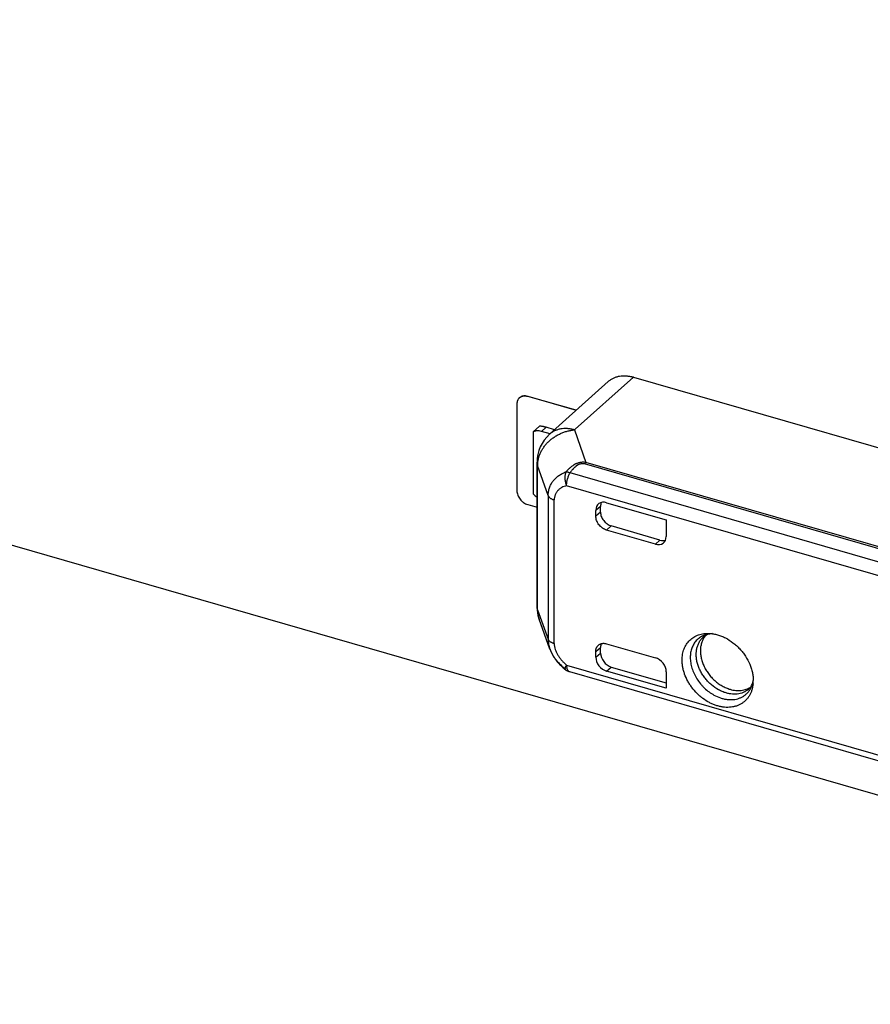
# Model space of a CAD drawing. Header units: millimetres. Extents: x 0 to 210, y 0 to 297.
# Tile 25 of 41: x 82 to 89, y 219 to 227. Entities that reach past the tile are written whole.
import ezdxf

# ---------------------------------------------------------------- set-up
doc = ezdxf.new("R2010")
doc.units = ezdxf.units.MM
doc.header["$LTSCALE"] = 19.36
doc.layers.get('0').update_dxf_attribs({"linetype": 'CONTINUOUS'})

msp = doc.modelspace()

# ---------------------------------------------------------------- linework, layer by layer
at = {"color": 7, "linetype": 'Continuous'}
for p, q in [((94.6142, 218.7753), (67.3344, 226.6503)), ((85.932, 223.5763), (85.932, 222.8835)), ((86.0186, 223.6379), (86.0189, 223.6381)), ((86.4063, 223.526), (86.0186, 223.6379)), ((86.0189, 223.6381), (86.4065, 223.5262)), ((86.0186, 222.7719), (86.0934, 222.7503))]:
    msp.add_line(p, q, dxfattribs=at)
at = {"color": 6, "linetype": 'Continuous'}
for p, q in [((86.1928, 223.3341), (86.6628, 223.7567)), ((86.3979, 223.3749), (86.8632, 223.7913)), ((86.8632, 223.7913), (90.9536, 222.6105)), ((85.9535, 223.6272), (85.9534, 223.6271)), ((86.113, 223.3981), (86.063, 223.3548)), ((86.063, 223.3548), (86.063, 222.8568)), ((86.1969, 223.3378), (86.1279, 223.3577)), ((86.2333, 223.3705), (86.1654, 223.3901)), ((86.0934, 221.9563), (86.0934, 223.111)), ((86.6495, 222.7873), (87.1258, 222.6498)), ((86.5629, 222.68), (86.5629, 222.7257)), ((86.6004, 222.7125), (86.6004, 222.7579)), ((87.1258, 222.6498), (87.1258, 222.5175)), ((87.0392, 222.4559), (86.6495, 222.5684)), ((87.0756, 222.4887), (86.687, 222.6009)), ((86.1961, 221.6166), (86.1107, 221.856)), ((86.6004, 221.5845), (86.6004, 221.63)), ((86.6495, 221.6591), (87.0392, 221.5466)), ((86.5629, 221.5518), (86.5629, 221.5975)), ((86.687, 221.4729), (87.1258, 221.3462)), ((86.3513, 221.4363), (89.6068, 220.4965)), ((87.1258, 221.3027), (86.6495, 221.4402)), ((87.1258, 221.435), (87.1258, 221.3027))]:
    msp.add_line(p, q, dxfattribs=at)
at = {"color": 9, "linetype": 'Continuous'}
for p, q in [((86.1279, 223.3577), (86.1654, 223.3901)), ((86.3921, 223.3697), (86.3979, 223.3749)), ((86.3921, 223.3697), (86.4828, 223.1096)), ((90.7212, 221.8861), (86.4828, 223.1096)), ((86.182, 222.8439), (86.098, 223.085)), ((86.098, 221.9302), (86.098, 223.085)), ((89.6187, 222.0834), (86.3568, 223.025)), ((90.7103, 221.8743), (86.4718, 223.0979)), ((89.5657, 221.9891), (86.3291, 222.9234)), ((86.182, 222.8439), (86.182, 221.6947)), ((86.2305, 221.6601), (86.2305, 222.8093)), ((86.6004, 222.7579), (86.5629, 222.7257)), ((86.6004, 222.7125), (86.5629, 222.68)), ((86.6495, 222.5684), (86.687, 222.6009)), ((87.0392, 222.4559), (87.0756, 222.4887)), ((86.098, 221.9302), (86.182, 221.6947)), ((86.1961, 221.6166), (86.1962, 221.6163)), ((86.5629, 221.5975), (86.6004, 221.63)), ((86.5629, 221.5518), (86.6004, 221.5845)), ((86.3291, 221.4891), (89.5657, 220.5547)), ((86.6495, 221.4402), (86.687, 221.4729))]:
    msp.add_line(p, q, dxfattribs=at)
at = {"color": 6, "linetype": 'Continuous'}
msp.add_lwpolyline([(86.1962, 221.6163), (86.1968, 221.6148), (86.1977, 221.6122), (86.1987, 221.6096), (86.1997, 221.607), (86.2008, 221.6044), (86.2018, 221.6019), (86.2029, 221.5993), (86.2041, 221.5967), (86.2052, 221.5941), (86.2064, 221.5915), (86.2076, 221.5889), (86.2088, 221.5863), (86.2101, 221.5838), (86.2114, 221.5812), (86.2127, 221.5786), (86.214, 221.576), (86.2154, 221.5735), (86.2168, 221.5709), (86.2182, 221.5683), (86.2197, 221.5658), (86.2212, 221.5632), (86.2227, 221.5607), (86.2242, 221.5581), (86.2258, 221.5556), (86.2274, 221.553), (86.229, 221.5505), (86.2306, 221.548), (86.2323, 221.5454), (86.234, 221.5429), (86.2357, 221.5404), (86.2375, 221.5379), (86.2393, 221.5354), (86.2411, 221.5329), (86.2429, 221.5303), (86.2448, 221.5278), (86.2467, 221.5254), (86.2486, 221.5229), (86.2506, 221.5204), (86.2526, 221.5179), (86.2546, 221.5155), (86.2566, 221.513), (86.2587, 221.5105), (86.2608, 221.5081), (86.2629, 221.5057), (86.265, 221.5032), (86.2672, 221.5008), (86.2694, 221.4984), (86.2716, 221.496), (86.2739, 221.4936), (86.2762, 221.4912), (86.2785, 221.4889), (86.2808, 221.4865), (86.2832, 221.4841), (86.2856, 221.4818), (86.288, 221.4794), (86.2904, 221.4771), (86.2929, 221.4748), (86.2954, 221.4725), (86.2979, 221.4702), (86.3005, 221.4679), (86.3031, 221.4656), (86.3057, 221.4634), (86.3083, 221.4611), (86.311, 221.4589), (86.3137, 221.4567), (86.3162, 221.4546)], dxfattribs=at)
for centre, radius, start, end in [((86.7804, 223.5096), 0.2936, 73.61319, 73.95107), ((85.99, 223.5844), 0.0563, 130.55654, 130.89339), ((86.3934, 223.111), 0.3, 131.96107, 179.99998), ((86.3934, 221.9563), 0.3, 180, 199.52307), ((86.3791, 221.5324), 0.1, 231.06595, 253.89788), ((87.546, 221.3639), 0.2757, 354.96005, 0.01584)]:
    msp.add_arc(centre, radius, start, end, dxfattribs=at)
at = {"color": 9, "linetype": 'Continuous'}
msp.add_arc((86.4589, 222.9713), 0.1272, 84.14494, 87.97534, dxfattribs=at)
at = {"color": 6, "linetype": 'Continuous'}
for centre, major_axis, ratio, start_param, end_param in [((86.6495, 222.7007), (-0.0655, 0.0756), 0.750001, 5.426124, 6.99692), ((86.687, 222.7329), (-0.0655, 0.0756), 0.750001, 0.333416, 0.713735), ((87.0392, 222.5425), (0.0655, -0.0756), 0.749984, -0.857341, 0.713455), ((87.0756, 222.5753), (0.0655, -0.0756), 0.749984, -0.857341, -0.31758), ((86.6495, 221.5268), (-0.0655, 0.0756), 0.750001, 0.713735, 2.284531), ((86.687, 221.5595), (-0.0655, 0.0756), 0.750001, 0.713735, 2.284531), ((87.0392, 221.46), (0.0655, -0.0756), 0.749984, 0.713455, 2.284252)]:
    msp.add_ellipse(centre, major_axis=major_axis, ratio=ratio, start_param=start_param, end_param=end_param, dxfattribs=at)
for points, knots in [([(86.6628, 223.7567), (86.6689, 223.7621), (86.6819, 223.7722), (86.7036, 223.7845), (86.727, 223.7937), (86.7521, 223.7998), (86.7785, 223.8027), (86.8011, 223.8024), (86.8194, 223.8006), (86.8334, 223.7985), (86.8452, 223.7961), (86.8533, 223.7941), (86.8575, 223.793), (86.8598, 223.7923), (86.861, 223.792), (86.8616, 223.7918)], [0, 0, 0, 0, 0.116257, 0.233437, 0.352531, 0.474397, 0.599709, 0.728933, 0.795124, 0.862368, 0.930663, 0.965204, 0.982572, 0.991279, 1, 1, 1, 1]), ([(85.9532, 223.6269), (85.9515, 223.6254), (85.9483, 223.6223), (85.944, 223.617), (85.9404, 223.6113), (85.9374, 223.605), (85.935, 223.5983), (85.9327, 223.5888), (85.932, 223.5813), (85.932, 223.5763)], [0, 0, 0, 0, 0.118418, 0.237561, 0.358117, 0.480709, 0.605865, 0.734002, 1, 1, 1, 1]), ([(85.9534, 223.6271), (85.9555, 223.6289), (85.9598, 223.6321), (85.9669, 223.636), (85.9747, 223.639), (85.983, 223.6409), (85.9916, 223.6418), (86.0037, 223.6416), (86.0129, 223.6399), (86.0189, 223.6381)], [0, 0, 0, 0, 0.116234, 0.233489, 0.352713, 0.474724, 0.600159, 0.729458, 1, 1, 1, 1]), ([(86.0186, 223.6379), (86.0127, 223.6396), (86.0036, 223.6413), (85.9916, 223.6416), (85.9829, 223.6407), (85.9747, 223.6388), (85.967, 223.6359), (85.9599, 223.6321), (85.9556, 223.6289), (85.9535, 223.6272)], [0, 0, 0, 0, 0.270464, 0.399766, 0.525228, 0.647276, 0.766534, 0.883798, 1, 1, 1, 1]), ([(86.1279, 223.3577), (86.1222, 223.3593), (86.1109, 223.3617), (86.0966, 223.3624), (86.0856, 223.3614), (86.0777, 223.3599), (86.0701, 223.3578), (86.0653, 223.3558), (86.063, 223.3548)], [0, 0, 0, 0, 0.266886, 0.521659, 0.64483, 0.765388, 0.883648, 1, 1, 1, 1]), ([(86.1654, 223.3901), (86.1624, 223.391), (86.1567, 223.3926), (86.1483, 223.3946), (86.1406, 223.3962), (86.1336, 223.3974), (86.1273, 223.3982), (86.1219, 223.3985), (86.1172, 223.3985), (86.1143, 223.3983), (86.113, 223.3981)], [0, 0, 0, 0, 0.174587, 0.33673, 0.484775, 0.617746, 0.735318, 0.83772, 0.925614, 1, 1, 1, 1]), ([(86.4634, 223.0984), (86.461, 223.0985), (86.4563, 223.0986), (86.4491, 223.0981), (86.442, 223.0972), (86.4373, 223.0962), (86.435, 223.0955)], [0, 0, 0, 0, 0.247511, 0.497467, 0.748845, 1, 1, 1, 1]), ([(85.932, 222.8835), (85.932, 222.8777), (85.9332, 222.8657), (85.9382, 222.848), (85.9463, 222.8308), (85.957, 222.8146), (85.968, 222.8025), (85.9777, 222.7938), (85.9879, 222.7861), (86.0013, 222.7781), (86.0128, 222.7736), (86.0186, 222.7719)], [0, 0, 0, 0, 0.116114, 0.238134, 0.364828, 0.494414, 0.624797, 0.68965, 0.753892, 0.879481, 1, 1, 1, 1]), ([(86.063, 222.8568), (86.0676, 222.852), (86.0772, 222.8431), (86.0879, 222.8354), (86.0934, 222.832)], [0, 0, 0, 0, 0.503956, 1, 1, 1, 1]), ([(86.6004, 222.7125), (86.6004, 222.7067), (86.6016, 222.6947), (86.6066, 222.677), (86.6146, 222.6598), (86.6254, 222.6436), (86.6364, 222.6315), (86.6461, 222.6228), (86.6562, 222.6151), (86.6697, 222.6071), (86.6812, 222.6026), (86.687, 222.6009)], [0, 0, 0, 0, 0.116114, 0.238134, 0.364827, 0.494414, 0.624798, 0.68965, 0.753892, 0.879481, 1, 1, 1, 1]), ([(86.6495, 222.5684), (86.6437, 222.5701), (86.6322, 222.5746), (86.6187, 222.5826), (86.6086, 222.5903), (86.5989, 222.599), (86.5879, 222.6111), (86.5771, 222.6273), (86.5691, 222.6446), (86.5641, 222.6622), (86.5629, 222.6742), (86.5629, 222.68)], [0, 0, 0, 0, 0.120519, 0.246108, 0.31035, 0.375202, 0.505586, 0.635173, 0.761866, 0.883886, 1, 1, 1, 1]), ([(86.1107, 221.856), (86.1086, 221.8619), (86.1049, 221.874), (86.1009, 221.8924), (86.0985, 221.9112), (86.098, 221.9239), (86.098, 221.9302)], [0, 0, 0, 0, 0.248778, 0.498057, 0.748314, 1, 1, 1, 1]), ([(87.2527, 221.5283), (87.2527, 221.5361), (87.2533, 221.5516), (87.2563, 221.5744), (87.2613, 221.5964), (87.2681, 221.6173), (87.2769, 221.637), (87.2875, 221.6553), (87.2999, 221.6722), (87.314, 221.6875), (87.3296, 221.7011), (87.3467, 221.7129), (87.3652, 221.7228), (87.3848, 221.7308), (87.4055, 221.7367), (87.4272, 221.7406), (87.4496, 221.7424), (87.4647, 221.7423), (87.4723, 221.7418)], [0, 0, 0, 0, 0.067816, 0.133996, 0.198616, 0.261798, 0.323717, 0.384594, 0.444693, 0.504308, 0.563756, 0.623361, 0.683439, 0.744286, 0.806166, 0.869303, 0.933873, 1, 1, 1, 1]), ([(87.4427, 221.7263), (87.4396, 221.7228), (87.4336, 221.7154), (87.4256, 221.7035), (87.4186, 221.6908), (87.4126, 221.6774), (87.4077, 221.6633), (87.4025, 221.6435), (87.3988, 221.6173), (87.3989, 221.5847), (87.4026, 221.557), (87.4077, 221.5346), (87.4143, 221.5119), (87.4252, 221.4838), (87.4421, 221.4512), (87.4626, 221.42), (87.4864, 221.391), (87.5129, 221.3646), (87.5417, 221.3413), (87.5723, 221.3215), (87.6041, 221.3057), (87.6262, 221.2978), (87.6372, 221.2946)], [0, 0, 0, 0, 0.025843, 0.051907, 0.078274, 0.105015, 0.132196, 0.159869, 0.2168, 0.276039, 0.337587, 0.369196, 0.401311, 0.466859, 0.533856, 0.601816, 0.670207, 0.738474, 0.806067, 0.872471, 0.937236, 1, 1, 1, 1]), ([(87.495, 221.7396), (87.4878, 221.7393), (87.4742, 221.7377), (87.4582, 221.7333), (87.4472, 221.7287), (87.4399, 221.7249), (87.4332, 221.7207), (87.4291, 221.7176), (87.4271, 221.716)], [0, 0, 0, 0, 0.298649, 0.558498, 0.676417, 0.788139, 0.895374, 1, 1, 1, 1]), ([(87.4723, 221.7418), (87.4829, 221.7413), (87.5043, 221.7388), (87.5363, 221.7315), (87.5683, 221.7205), (87.6108, 221.7012), (87.6511, 221.6754), (87.6882, 221.6443), (87.7143, 221.6183), (87.7382, 221.5902), (87.7666, 221.5505), (87.7895, 221.5078), (87.806, 221.4633), (87.815, 221.43), (87.8204, 221.3969), (87.8217, 221.3748), (87.8217, 221.364)], [0, 0, 0, 0, 0.056654, 0.115159, 0.175449, 0.237378, 0.365114, 0.430466, 0.496319, 0.562312, 0.628081, 0.757415, 0.820463, 0.882031, 0.94192, 1, 1, 1, 1]), ([(86.5629, 221.5975), (86.5629, 221.6025), (86.5636, 221.6099), (86.5659, 221.6195), (86.5682, 221.6262), (86.5712, 221.6324), (86.5749, 221.6382), (86.5791, 221.6435), (86.5824, 221.6466), (86.584, 221.6481)], [0, 0, 0, 0, 0.265998, 0.394136, 0.519291, 0.641883, 0.76244, 0.881582, 1, 1, 1, 1]), ([(86.584, 221.6481), (86.5861, 221.6498), (86.5904, 221.6531), (86.5976, 221.657), (86.6053, 221.6599), (86.6136, 221.6618), (86.6222, 221.6627), (86.6344, 221.6625), (86.6435, 221.6608), (86.6495, 221.6591)], [0, 0, 0, 0, 0.116234, 0.233488, 0.352713, 0.474723, 0.600158, 0.729457, 1, 1, 1, 1]), ([(86.6065, 221.6601), (86.6055, 221.6578), (86.6037, 221.6531), (86.6011, 221.6431), (86.6004, 221.6352), (86.6004, 221.63)], [0, 0, 0, 0, 0.240624, 0.487199, 1, 1, 1, 1]), ([(87.8206, 221.3397), (87.8198, 221.331), (87.8175, 221.314), (87.8113, 221.2893), (87.8026, 221.266), (87.7915, 221.2443), (87.7781, 221.2244), (87.7624, 221.2066), (87.7447, 221.191), (87.725, 221.1777), (87.7037, 221.1669), (87.6809, 221.1586), (87.6567, 221.153), (87.6315, 221.1501), (87.6054, 221.1498), (87.5787, 221.1523), (87.5517, 221.1574), (87.5245, 221.1652), (87.4975, 221.1755), (87.4616, 221.1926), (87.4273, 221.2144), (87.3954, 221.24), (87.3648, 221.2683), (87.3374, 221.2999), (87.3136, 221.334), (87.2927, 221.3693), (87.276, 221.4063), (87.264, 221.4442), (87.2575, 221.4725), (87.2536, 221.5005), (87.2527, 221.5191), (87.2527, 221.5283)], [0, 0, 0, 0, 0.029575, 0.058362, 0.086442, 0.113925, 0.140953, 0.167693, 0.194326, 0.22104, 0.248019, 0.27543, 0.303419, 0.332104, 0.361567, 0.391858, 0.422996, 0.454967, 0.487728, 0.521214, 0.589941, 0.625007, 0.660353, 0.731293, 0.766649, 0.80173, 0.870504, 0.904021, 0.936817, 0.968824, 1, 1, 1, 1]), ([(87.6372, 221.2946), (87.6446, 221.2924), (87.6595, 221.2888), (87.6818, 221.2855), (87.7038, 221.2845), (87.7252, 221.2856), (87.7459, 221.289), (87.7655, 221.2946), (87.784, 221.3024), (87.7955, 221.309), (87.801, 221.3126)], [0, 0, 0, 0, 0.136449, 0.269286, 0.398508, 0.52425, 0.646789, 0.766541, 0.884057, 1, 1, 1, 1]), ([(87.7886, 221.2986), (87.7905, 221.3003), (87.7941, 221.304), (87.7992, 221.31), (87.804, 221.3167), (87.8101, 221.327), (87.8167, 221.3421), (87.8203, 221.3553), (87.8217, 221.3625)], [0, 0, 0, 0, 0.104625, 0.211859, 0.323581, 0.441499, 0.701349, 1, 1, 1, 1])]:
    msp.add_open_spline(points, degree=3, knots=knots, dxfattribs=at)
at = {"color": 9, "linetype": 'Continuous'}
for points, knots in [([(86.098, 223.085), (86.098, 223.0935), (86.099, 223.1106), (86.1033, 223.136), (86.1103, 223.1612), (86.1201, 223.186), (86.1325, 223.21), (86.1474, 223.233), (86.1646, 223.2549), (86.184, 223.2754), (86.2054, 223.2944), (86.2285, 223.3116), (86.2533, 223.3268), (86.2794, 223.34), (86.3066, 223.3511), (86.3346, 223.3598), (86.3631, 223.3662), (86.3824, 223.3688), (86.3921, 223.3697)], [0, 0, 0, 0, 0.05692, 0.114554, 0.173019, 0.232397, 0.292732, 0.354029, 0.416258, 0.479356, 0.543228, 0.607757, 0.672801, 0.738204, 0.803799, 0.869412, 0.934868, 1, 1, 1, 1]), ([(86.3921, 223.3697), (86.3828, 223.3723), (86.3641, 223.3766), (86.3361, 223.38), (86.3086, 223.3803), (86.2822, 223.3773), (86.2571, 223.3712), (86.2336, 223.3619), (86.2119, 223.3497), (86.1989, 223.3396), (86.1928, 223.3341)], [0, 0, 0, 0, 0.137749, 0.271307, 0.400689, 0.526113, 0.648018, 0.767053, 0.884054, 1, 1, 1, 1]), ([(86.0934, 223.111), (86.0934, 223.1067), (86.0942, 223.0978), (86.0965, 223.0892), (86.098, 223.085)], [0, 0, 0, 0, 0.494481, 1, 1, 1, 1]), ([(86.4828, 223.1096), (86.475, 223.1104), (86.4633, 223.111), (86.4476, 223.11), (86.4359, 223.1084), (86.4244, 223.1058), (86.4151, 223.1028), (86.4078, 223.0999), (86.4034, 223.0979), (86.4, 223.0961), (86.3974, 223.0948), (86.3949, 223.0934), (86.3917, 223.0915), (86.3876, 223.089), (86.3813, 223.0848), (86.3735, 223.0794), (86.3645, 223.0725), (86.3528, 223.0629), (86.3389, 223.05), (86.3286, 223.0388), (86.3236, 223.0331)], [0, 0, 0, 0, 0.126551, 0.190363, 0.254374, 0.318381, 0.382091, 0.413731, 0.445154, 0.460769, 0.476324, 0.491821, 0.507272, 0.538107, 0.568879, 0.630354, 0.691861, 0.753445, 0.8767, 1, 1, 1, 1]), ([(86.4634, 223.0984), (86.4622, 223.0986), (86.4599, 223.0989), (86.4564, 223.0991), (86.4528, 223.0991), (86.4493, 223.0988), (86.4457, 223.0984), (86.4409, 223.0974), (86.4373, 223.0964), (86.435, 223.0955)], [0, 0, 0, 0, 0.120792, 0.242896, 0.366311, 0.490939, 0.616705, 0.743558, 1, 1, 1, 1]), ([(86.4718, 223.0979), (86.4736, 223.1), (86.477, 223.1041), (86.4808, 223.1079), (86.4828, 223.1096)], [0, 0, 0, 0, 0.520873, 1, 1, 1, 1]), ([(86.182, 222.8439), (86.182, 222.8493), (86.1825, 222.86), (86.1844, 222.8759), (86.1876, 222.8915), (86.1921, 222.9066), (86.1977, 222.9212), (86.2045, 222.9353), (86.2111, 222.9464), (86.217, 222.9549), (86.2231, 222.9632), (86.2314, 222.9731), (86.2423, 222.9841), (86.2541, 222.9944), (86.2709, 223.007), (86.2938, 223.0207), (86.3135, 223.0293), (86.3236, 223.0331)], [0, 0, 0, 0, 0.06402, 0.127445, 0.190335, 0.252756, 0.314778, 0.376468, 0.437892, 0.468529, 0.499133, 0.560383, 0.621832, 0.683602, 0.745791, 0.871665, 1, 1, 1, 1]), ([(86.3236, 223.0331), (86.322, 223.0293), (86.3191, 223.0213), (86.3164, 223.0085), (86.315, 222.9948), (86.3151, 222.9805), (86.3165, 222.9659), (86.3193, 222.9513), (86.3234, 222.9371), (86.3271, 222.9279), (86.3291, 222.9234)], [0, 0, 0, 0, 0.108934, 0.225047, 0.347416, 0.474737, 0.605434, 0.737758, 0.869886, 1, 1, 1, 1]), ([(86.3568, 223.025), (86.3539, 223.0262), (86.3481, 223.0283), (86.3395, 223.0307), (86.3314, 223.0323), (86.3261, 223.0329), (86.3236, 223.0331)], [0, 0, 0, 0, 0.277868, 0.53834, 0.779497, 1, 1, 1, 1]), ([(86.3291, 222.9234), (86.3291, 222.9275), (86.3294, 222.936), (86.3309, 222.949), (86.3332, 222.9623), (86.3364, 222.9756), (86.3405, 222.9888), (86.3452, 223.0016), (86.3506, 223.0137), (86.3547, 223.0214), (86.3568, 223.025)], [0, 0, 0, 0, 0.116552, 0.23934, 0.366567, 0.496292, 0.626499, 0.755157, 0.880282, 1, 1, 1, 1]), ([(86.435, 223.0955), (86.4327, 223.0949), (86.4282, 223.0934), (86.4228, 223.091), (86.4191, 223.0891), (86.4171, 223.0879), (86.4156, 223.0871), (86.4142, 223.0862), (86.4128, 223.0852), (86.4113, 223.0843), (86.41, 223.0833), (86.4086, 223.0823), (86.4072, 223.0813), (86.4059, 223.0803), (86.4042, 223.0789), (86.402, 223.0771), (86.3987, 223.0742), (86.3946, 223.0705), (86.3899, 223.0659), (86.3853, 223.0612), (86.3809, 223.0564), (86.3765, 223.0514), (86.3709, 223.0447), (86.3642, 223.036), (86.3592, 223.0287), (86.3568, 223.025)], [0, 0, 0, 0, 0.067091, 0.133065, 0.165591, 0.181739, 0.19781, 0.213801, 0.22971, 0.245558, 0.261356, 0.277102, 0.292777, 0.308392, 0.323963, 0.354997, 0.385916, 0.447525, 0.508954, 0.570346, 0.631762, 0.69318, 0.754579, 0.877315, 1, 1, 1, 1]), ([(86.3291, 222.9234), (86.3225, 222.9217), (86.3096, 222.9176), (86.2944, 222.9106), (86.2829, 222.9039), (86.2749, 222.8982), (86.2673, 222.8919), (86.2602, 222.885), (86.2538, 222.8775), (86.248, 222.8694), (86.2429, 222.8606), (86.2387, 222.8513), (86.2352, 222.8415), (86.2327, 222.8311), (86.231, 222.8203), (86.2306, 222.813), (86.2305, 222.8093)], [0, 0, 0, 0, 0.124918, 0.247613, 0.308351, 0.368811, 0.42914, 0.489509, 0.550124, 0.611209, 0.672989, 0.735698, 0.799564, 0.864796, 0.931568, 1, 1, 1, 1]), ([(86.182, 222.8439), (86.1827, 222.842), (86.1844, 222.8384), (86.1881, 222.8332), (86.1929, 222.8283), (86.1987, 222.8237), (86.2054, 222.8194), (86.2131, 222.8155), (86.2215, 222.8121), (86.2274, 222.8102), (86.2305, 222.8093)], [0, 0, 0, 0, 0.095092, 0.197153, 0.307721, 0.427646, 0.557206, 0.696206, 0.844089, 1, 1, 1, 1]), ([(86.098, 221.9302), (86.0965, 221.9345), (86.0942, 221.9431), (86.0934, 221.9519), (86.0934, 221.9563)], [0, 0, 0, 0, 0.505519, 1, 1, 1, 1]), ([(86.2305, 221.6601), (86.2274, 221.661), (86.2215, 221.6629), (86.2131, 221.6664), (86.2054, 221.6702), (86.1987, 221.6745), (86.1929, 221.6791), (86.1881, 221.6841), (86.1844, 221.6892), (86.1827, 221.6929), (86.182, 221.6947)], [0, 0, 0, 0, 0.155911, 0.303794, 0.442794, 0.572354, 0.692279, 0.802847, 0.904908, 1, 1, 1, 1]), ([(86.182, 221.6947), (86.182, 221.6882), (86.1827, 221.6751), (86.1854, 221.6555), (86.1898, 221.6359), (86.1938, 221.623), (86.1961, 221.6166)], [0, 0, 0, 0, 0.244816, 0.492839, 0.744475, 1, 1, 1, 1]), ([(87.4938, 221.7398), (87.4876, 221.7396), (87.4752, 221.7387), (87.457, 221.7356), (87.4395, 221.7309), (87.4229, 221.7247), (87.4071, 221.7168), (87.3924, 221.7075), (87.3787, 221.6968), (87.3663, 221.6847), (87.3552, 221.6712), (87.3454, 221.6566), (87.337, 221.6408), (87.3301, 221.6241), (87.3247, 221.6064), (87.3208, 221.5879), (87.3184, 221.5687), (87.3179, 221.5557), (87.3179, 221.5491)], [0, 0, 0, 0, 0.064901, 0.128438, 0.190763, 0.252066, 0.312573, 0.372539, 0.432239, 0.491958, 0.551981, 0.612582, 0.674011, 0.73649, 0.800205, 0.8653, 0.931878, 1, 1, 1, 1]), ([(87.5446, 221.2905), (87.5245, 221.3016), (87.4957, 221.3216), (87.4618, 221.3534), (87.4384, 221.3799), (87.4178, 221.4084), (87.4002, 221.4386), (87.3859, 221.4698), (87.3752, 221.5015), (87.3682, 221.5334), (87.3651, 221.5648), (87.3659, 221.5952), (87.3707, 221.6242), (87.3779, 221.647), (87.3855, 221.6639), (87.3921, 221.6759), (87.3996, 221.6871), (87.4079, 221.6976), (87.4171, 221.7073), (87.4237, 221.7132), (87.4271, 221.716)], [0, 0, 0, 0, 0.135066, 0.204071, 0.273366, 0.342456, 0.410855, 0.478107, 0.543809, 0.607635, 0.66936, 0.728875, 0.786216, 0.841572, 0.868628, 0.89533, 0.921743, 0.94794, 0.973999, 1, 1, 1, 1]), ([(86.1962, 221.6163), (86.199, 221.6085), (86.2054, 221.593), (86.2171, 221.5705), (86.2308, 221.5488), (86.2516, 221.5208), (86.2818, 221.4885), (86.3092, 221.4661), (86.3236, 221.4557)], [0, 0, 0, 0, 0.119634, 0.241466, 0.365237, 0.490503, 0.744078, 1, 1, 1, 1]), ([(86.2305, 221.6601), (86.2306, 221.6563), (86.231, 221.6485), (86.2333, 221.6327), (86.2384, 221.6129), (86.2478, 221.5895), (86.2579, 221.5707), (86.2673, 221.5562), (86.2749, 221.5456), (86.2829, 221.5353), (86.2943, 221.522), (86.3094, 221.5063), (86.3224, 221.4947), (86.3291, 221.4891)], [0, 0, 0, 0, 0.056849, 0.115032, 0.234951, 0.358826, 0.485477, 0.549513, 0.613826, 0.678301, 0.742838, 0.871735, 1, 1, 1, 1]), ([(87.3179, 221.5491), (87.3179, 221.5349), (87.3197, 221.5133), (87.3254, 221.4847), (87.3334, 221.4555), (87.3475, 221.4194), (87.3702, 221.3779), (87.3936, 221.3456), (87.4148, 221.3215), (87.4373, 221.2987), (87.4676, 221.2733), (87.4942, 221.2563), (87.5078, 221.2488)], [0, 0, 0, 0, 0.114965, 0.174416, 0.235051, 0.359353, 0.486836, 0.616136, 0.681032, 0.745816, 0.874228, 1, 1, 1, 1]), ([(86.3291, 221.4891), (86.3284, 221.4879), (86.327, 221.4857), (86.3245, 221.4814), (86.3218, 221.4764), (86.3191, 221.4709), (86.3173, 221.4667), (86.3162, 221.4637), (86.3157, 221.4618), (86.3153, 221.4601), (86.3151, 221.4585), (86.3151, 221.4572), (86.3152, 221.4561), (86.3156, 221.4552), (86.316, 221.4548), (86.3162, 221.4546)], [0, 0, 0, 0, 0.105988, 0.206896, 0.392391, 0.554611, 0.6921, 0.751279, 0.804007, 0.850324, 0.890379, 0.924496, 0.953289, 0.977858, 1, 1, 1, 1]), ([(86.3291, 221.4891), (86.3291, 221.4857), (86.3293, 221.479), (86.3304, 221.4696), (86.3322, 221.461), (86.3347, 221.4535), (86.3379, 221.4472), (86.3412, 221.4428), (86.3441, 221.4401), (86.3464, 221.4385), (86.3488, 221.4372), (86.3505, 221.4366), (86.3513, 221.4363)], [0, 0, 0, 0, 0.169188, 0.32608, 0.469536, 0.598998, 0.714701, 0.817958, 0.865793, 0.911675, 0.95619, 1, 1, 1, 1]), ([(87.5078, 221.2488), (87.5244, 221.2397), (87.5501, 221.2283), (87.5856, 221.2182), (87.6117, 221.2134), (87.6374, 221.2115), (87.6625, 221.2124), (87.6865, 221.2161), (87.7094, 221.2226), (87.7308, 221.2319), (87.7505, 221.2438), (87.7682, 221.2582), (87.7839, 221.275), (87.7972, 221.2939), (87.8081, 221.3148), (87.8165, 221.3374), (87.8202, 221.3532), (87.8217, 221.3613)], [0, 0, 0, 0, 0.143119, 0.212068, 0.279067, 0.344088, 0.407189, 0.46852, 0.528323, 0.586925, 0.644728, 0.702183, 0.759767, 0.817947, 0.87715, 0.93774, 1, 1, 1, 1]), ([(87.6047, 221.2655), (87.5945, 221.2685), (87.5739, 221.2757), (87.5543, 221.2852), (87.5446, 221.2905)], [0, 0, 0, 0, 0.492615, 1, 1, 1, 1]), ([(87.7886, 221.2986), (87.783, 221.2935), (87.771, 221.2841), (87.751, 221.2726), (87.7293, 221.264), (87.7061, 221.2583), (87.6817, 221.2555), (87.6564, 221.2557), (87.6305, 221.259), (87.6133, 221.263), (87.6047, 221.2655)], [0, 0, 0, 0, 0.116306, 0.233491, 0.352566, 0.474407, 0.599704, 0.728934, 0.862352, 1, 1, 1, 1])]:
    msp.add_open_spline(points, degree=3, knots=knots, dxfattribs=at)

doc.saveas('drawing.dxf')
